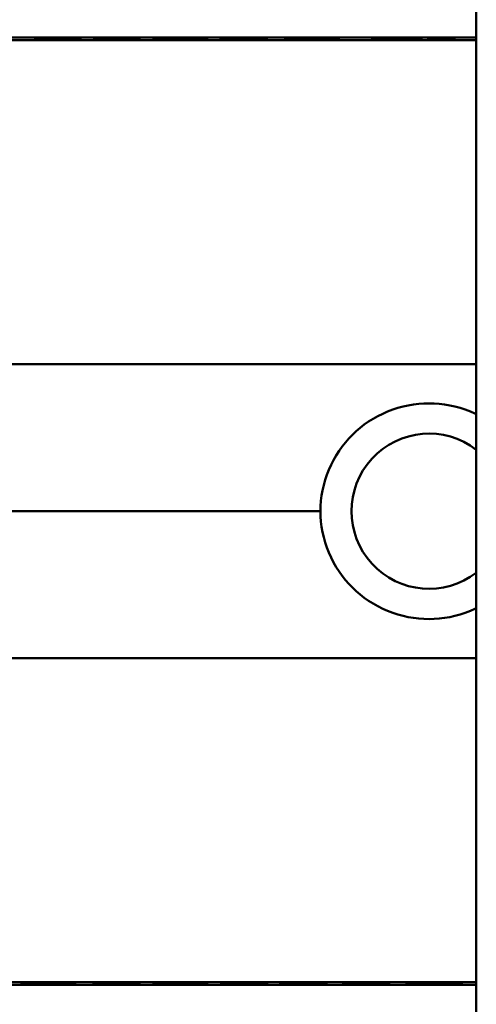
# Model space of a CAD drawing. Header units: millimetres. Extents: x 20 to 833, y 20 to 574.
# Tile 11 of 22: x 392 to 407, y 403 to 434. Entities that reach past the tile are written whole.
import ezdxf

# ---------------------------------------------------------------- set-up
doc = ezdxf.new("R2010")
doc.units = ezdxf.units.MM
doc.header["$LTSCALE"] = 2
doc.layers.add('Sichtbare Kanten(DIN)', color=7, linetype='Continuous', lineweight=50)
doc.layers.add('Sichtbare tangentiale Kanten(DIN)', color=7, linetype='Continuous', lineweight=50)

msp = doc.modelspace()

# ---------------------------------------------------------------- linework, layer by layer
at = {"layer": 'Sichtbare Kanten(DIN)'}
for p, q in [((406.81, 301.267), (406.81, 492.699)), ((387.321, 433.471), (406.81, 433.471)), ((392.92, 433.44), (392.92, 433.445)), ((393.068, 433.456), (393.068, 433.462)), ((393.155, 433.456), (393.155, 433.46)), ((393.608, 433.457), (393.608, 433.454)), ((393.825, 433.443), (393.837, 433.443)), ((393.825, 433.438), (393.825, 433.443)), ((393.896, 433.452), (393.884, 433.452)), ((394.012, 433.449), (394.012, 433.456)), ((394.017, 433.439), (394.017, 433.448)), ((394.142, 433.441), (394.142, 433.454)), ((394.791, 433.44), (394.791, 433.445)), ((394.939, 433.456), (394.939, 433.462)), ((395.025, 433.456), (395.025, 433.46)), ((395.478, 433.457), (395.478, 433.454)), ((395.695, 433.443), (395.708, 433.443)), ((395.695, 433.438), (395.695, 433.443)), ((395.766, 433.452), (395.754, 433.452)), ((395.882, 433.449), (395.882, 433.456)), ((395.887, 433.439), (395.887, 433.448)), ((396.012, 433.441), (396.012, 433.454)), ((396.853, 433.438), (396.576, 433.438)), ((396.853, 433.458), (396.853, 433.438)), ((397.997, 433.438), (397.997, 433.458)), ((398.274, 433.438), (397.997, 433.438)), ((398.679, 433.467), (400.166, 433.467)), ((398.679, 433.465), (398.679, 433.467)), ((399.889, 433.465), (398.679, 433.465)), ((398.694, 433.443), (399.889, 433.443)), ((398.694, 433.438), (398.694, 433.443)), ((400.166, 433.438), (398.694, 433.438)), ((398.826, 433.458), (399.889, 433.458)), ((398.826, 433.454), (398.826, 433.458)), ((399.889, 433.454), (398.826, 433.454)), ((399.889, 433.465), (399.889, 433.458)), ((399.889, 433.458), (399.889, 433.454)), ((399.889, 433.454), (399.889, 433.443)), ((399.889, 433.438), (399.889, 433.443)), ((400.166, 433.467), (400.166, 433.438)), ((400.749, 433.467), (401.026, 433.467)), ((400.749, 433.438), (400.749, 433.467)), ((401.026, 433.438), (400.749, 433.438)), ((401.026, 433.467), (401.026, 433.458)), ((401.026, 433.458), (402.17, 433.458)), ((401.026, 433.454), (401.026, 433.458)), ((402.17, 433.454), (401.026, 433.454)), ((401.026, 433.454), (401.026, 433.438)), ((402.17, 433.467), (402.447, 433.467)), ((402.17, 433.458), (402.17, 433.467)), ((402.17, 433.454), (402.17, 433.458)), ((402.17, 433.438), (402.17, 433.454)), ((402.447, 433.438), (402.17, 433.438)), ((402.447, 433.467), (402.447, 433.438)), ((403.508, 433.437), (403.508, 433.467)), ((405.075, 433.469), (405.075, 433.429)), ((406.123, 433.467), (405.284, 433.467)), ((405.284, 433.467), (405.284, 433.437)), ((405.284, 433.437), (406.123, 433.437)), ((406.123, 433.437), (406.123, 433.467)), ((406.81, 403.548), (377.094, 403.548)), ((387.321, 403.47), (406.81, 403.47)), ((392.384, 403.493), (392.385, 403.526)), ((392.661, 403.493), (392.384, 403.493)), ((392.385, 403.526), (392.663, 403.526)), ((392.661, 403.493), (392.661, 403.526)), ((392.662, 403.508), (392.661, 403.493)), ((392.663, 403.526), (392.662, 403.512)), ((392.662, 403.512), (392.662, 403.526)), ((392.662, 403.508), (392.662, 403.526)), ((392.662, 403.512), (393.81, 403.512)), ((393.81, 403.508), (392.662, 403.508)), ((393.809, 403.493), (393.81, 403.508)), ((394.087, 403.493), (393.809, 403.493)), ((393.81, 403.512), (393.811, 403.526)), ((393.81, 403.508), (393.81, 403.512)), ((393.811, 403.526), (394.089, 403.526)), ((394.087, 403.493), (394.087, 403.526)), ((394.089, 403.526), (394.087, 403.493)), ((394.672, 403.493), (394.674, 403.526)), ((396.164, 403.493), (394.672, 403.493)), ((394.674, 403.526), (396.151, 403.526)), ((394.95, 403.497), (394.95, 403.526)), ((394.951, 403.508), (394.95, 403.497)), ((394.95, 403.497), (396.164, 403.497)), ((394.951, 403.522), (394.951, 403.526)), ((394.951, 403.512), (394.951, 403.526)), ((394.951, 403.508), (394.951, 403.526)), ((396.151, 403.522), (394.951, 403.522)), ((394.951, 403.522), (394.951, 403.512)), ((394.951, 403.512), (396.017, 403.512)), ((396.017, 403.508), (394.951, 403.508)), ((396.017, 403.512), (396.017, 403.508)), ((396.017, 403.508), (396.017, 403.512)), ((396.151, 403.522), (396.151, 403.526)), ((396.151, 403.526), (396.151, 403.522)), ((396.164, 403.493), (396.164, 403.497)), ((396.164, 403.497), (396.164, 403.493)), ((396.571, 403.507), (396.572, 403.526)), ((396.572, 403.526), (396.85, 403.526)), ((396.85, 403.526), (396.849, 403.507)), ((396.849, 403.507), (396.849, 403.526)), ((397.418, 403.497), (397.425, 403.497)), ((397.997, 403.507), (397.998, 403.526)), ((397.998, 403.526), (398.276, 403.526)), ((398.276, 403.526), (398.275, 403.507)), ((398.968, 403.518), (398.968, 403.525)), ((399.087, 403.514), (399.099, 403.514)), ((399.159, 403.522), (399.146, 403.522)), ((399.37, 403.508), (399.37, 403.512)), ((399.517, 403.507), (399.517, 403.511)), ((399.83, 403.505), (399.83, 403.51)), ((399.917, 403.502), (399.917, 403.509)), ((399.917, 403.502), (399.917, 403.502)), ((400.14, 403.524), (400.066, 403.52)), ((400.066, 403.52), (400.066, 403.524)), ((400.845, 403.517), (400.845, 403.525)), ((400.964, 403.514), (400.976, 403.514)), ((401.036, 403.522), (401.023, 403.522)), ((401.247, 403.508), (401.247, 403.512)), ((401.394, 403.507), (401.394, 403.511)), ((401.707, 403.505), (401.707, 403.51)), ((401.794, 403.502), (401.794, 403.509)), ((401.794, 403.502), (401.794, 403.502)), ((401.943, 403.52), (401.943, 403.524)), ((402.017, 403.524), (401.943, 403.52)), ((402.586, 403.493), (402.587, 403.526)), ((404.077, 403.493), (402.586, 403.493)), ((402.587, 403.526), (404.065, 403.526)), ((402.864, 403.497), (402.864, 403.526)), ((402.864, 403.508), (402.864, 403.526)), ((402.864, 403.508), (402.864, 403.497)), ((403.931, 403.508), (402.864, 403.508)), ((402.864, 403.497), (404.078, 403.497)), ((402.865, 403.522), (402.865, 403.526)), ((402.865, 403.512), (402.865, 403.526)), ((404.064, 403.522), (402.865, 403.522)), ((402.865, 403.522), (402.865, 403.512)), ((402.865, 403.512), (403.931, 403.512)), ((403.931, 403.508), (403.931, 403.512)), ((403.931, 403.512), (403.931, 403.508)), ((404.065, 403.526), (404.064, 403.522)), ((404.064, 403.522), (404.064, 403.526)), ((404.077, 403.493), (404.077, 403.497)), ((404.078, 403.497), (404.077, 403.493)), ((404.598, 403.493), (404.6, 403.526)), ((404.879, 403.493), (404.598, 403.493)), ((404.6, 403.526), (405.568, 403.526)), ((404.879, 403.493), (404.879, 403.526)), ((404.88, 403.506), (404.879, 403.493)), ((404.88, 403.51), (404.88, 403.526)), ((404.88, 403.506), (404.88, 403.526)), ((404.881, 403.522), (404.88, 403.51)), ((404.88, 403.51), (405.535, 403.51)), ((405.507, 403.506), (404.88, 403.506)), ((404.881, 403.522), (404.881, 403.526)), ((405.535, 403.522), (404.881, 403.522)), ((405.507, 403.506), (405.507, 403.51)), ((406.063, 403.493), (405.507, 403.506)), ((405.801, 403.507), (405.801, 403.511)), ((405.801, 403.507), (406.383, 403.493)), ((405.976, 403.516), (405.976, 403.524)), ((406.063, 403.493), (406.063, 403.501)), ((406.383, 403.493), (406.063, 403.493))]:
    msp.add_line(p, q, dxfattribs=at)
msp.add_arc((405.31, 418.471), 2.458, 52.4012, 307.5988, dxfattribs=at)
for centre, major_axis, ratio, start_param, end_param in [((393.699, 433.449), (0.322, 0), 0.013262, 0.786802, 0.914041), ((392.307, 433.44), (-1.913, -0.011), 0.006639, 3.429951, 3.612913), ((395.57, 433.449), (0.322, 0), 0.013262, 0.786802, 0.914041), ((394.178, 433.44), (-1.913, -0.011), 0.006639, 3.429951, 3.612913), ((408.916, -3624.368), (0, 4057.838), 0.978322, 0.000968, 0.001362), ((390.568, -2508.2), (0, 2941.666), 0.977785, 6.278142, 6.278687), ((400.021, 403.551), (-3.451, -0.044), 0.011103, 6.282408, 7.000747), ((412.038, 403.765), (-15.189, -0.259), 0.004801, 6.282857, 6.55779), ((394.83, 403.551), (-3.445, 0.044), 0.011135, 2.422769, 3.141233), ((399.75, 403.513), (0.782, -0.005), 0.010226, 2.454807, 2.912638), ((399.105, 403.514), (0.106, -0.001), 0.007954, 4.233479, 4.541557), ((401.633, 403.506), (2.616, -0.013), 0.003817, 2.751869, 2.81101), ((398.675, 403.509), (1.242, -0.007), 0.008545, 5.745492, 6.267185), ((401.621, 403.513), (0.775, -0.004), 0.010239, 2.452004, 2.912297), ((400.982, 403.514), (0.106, -0.001), 0.007954, 4.233479, 4.541557), ((403.328, 403.507), (2.436, -0.012), 0.003979, 2.735207, 2.796166), ((400.55, 403.509), (1.243, -0.007), 0.008539, 5.745807, 6.267195), ((404.966, 403.508), (1.01, 0.008), 0.011054, 6.282232, 7.254977), ((404.906, 403.524), (1.327, -0.008), 0.012171, 5.452, 6.282808)]:
    msp.add_ellipse(centre, major_axis=major_axis, ratio=ratio, start_param=start_param, end_param=end_param, dxfattribs=at)
for points, knots in [([(392.934, 433.458), (392.906, 433.458), (392.882, 433.458), (392.844, 433.459), (392.829, 433.459), (392.798, 433.461), (392.792, 433.462), (392.807, 433.463), (392.826, 433.464), (392.892, 433.465), (392.941, 433.465), (393.049, 433.466), (393.124, 433.466), (393.334, 433.467), (393.441, 433.467), (393.607, 433.467), (393.757, 433.467), (394.115, 433.466), (394.199, 433.466), (394.294, 433.466)], [0, 0, 0, 0, 0.0114915, 0.0114915, 0.0227532, 0.0227532, 0.0450369, 0.0450369, 0.0645561, 0.0645561, 0.0860668, 0.0860668, 0.1052548, 0.1052548, 0.1231602, 0.1231602, 0.1329564, 0.1329564, 0.1429347, 0.1429347, 0.1429347, 0.1429347]), ([(392.92, 433.445), (393.067, 433.444), (393.203, 433.443), (393.434, 433.442), (393.512, 433.442), (393.667, 433.442), (393.753, 433.443), (393.825, 433.443)], [0, 0, 0, 0, 0.04647205, 0.04647205, 0.06998895, 0.06998895, 0.09284234, 0.09284234, 0.09284234, 0.09284234]), ([(393.884, 433.452), (393.752, 433.453), (393.554, 433.454), (393.305, 433.455), (393.221, 433.455), (393.067, 433.456), (392.993, 433.457), (392.934, 433.458)], [0, 0, 0, 0, 0.04648501, 0.04648501, 0.06986245, 0.06986245, 0.09248547, 0.09248547, 0.09248547, 0.09248547]), ([(393.61, 433.465), (393.547, 433.465), (393.483, 433.465), (393.421, 433.465), (393.347, 433.465), (393.297, 433.465), (393.264, 433.465), (393.216, 433.464), (393.178, 433.464), (393.144, 433.464), (393.121, 433.464), (393.103, 433.463), (393.09, 433.463), (393.076, 433.463), (393.069, 433.462), (393.068, 433.462)], [0, 0, 0, 0, 0.0188348, 0.0188348, 0.0188348, 0.0412232, 0.0412232, 0.0412232, 0.0734599, 0.0734599, 0.0734599, 0.0962138, 0.0962138, 0.0962138, 0.1202703, 0.1202703, 0.1202703, 0.1202703]), ([(393.068, 433.462), (393.068, 433.461), (393.072, 433.461), (393.085, 433.461), (393.099, 433.46), (393.119, 433.46), (393.155, 433.46)], [0, 0, 0, 0, 0.01167029, 0.01167029, 0.01167029, 0.02361101, 0.02361101, 0.02361101, 0.02361101]), ([(393.155, 433.46), (393.192, 433.459), (393.242, 433.459), (393.296, 433.459), (393.351, 433.458), (393.403, 433.458), (393.467, 433.458)], [0, 0, 0, 0, 0.01715883, 0.01715883, 0.01715883, 0.03436624, 0.03436624, 0.03436624, 0.03436624]), ([(394.276, 433.447), (394.269, 433.446), (394.249, 433.445), (394.176, 433.442), (394.13, 433.441), (394.026, 433.439), (393.95, 433.439), (393.803, 433.438), (393.713, 433.437), (393.528, 433.437), (393.435, 433.437), (393.343, 433.437)], [0, 0, 0, 0, 0.0226843, 0.0226843, 0.0471214, 0.0471214, 0.0950996, 0.0950996, 0.1652353, 0.1652353, 0.2353795, 0.2353795, 0.2353795, 0.2353795]), ([(393.467, 433.458), (393.491, 433.458), (393.514, 433.458), (393.537, 433.458), (393.539, 433.458), (393.55, 433.458), (393.562, 433.458), (393.578, 433.458), (393.596, 433.458), (393.608, 433.457)], [0, 0, 0, 0, 0.007243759, 0.007243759, 0.007243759, 0.007783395, 0.007783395, 0.007783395, 0.008527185, 0.008527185, 0.008527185, 0.008527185]), ([(393.608, 433.457), (393.694, 433.457), (393.755, 433.457), (393.823, 433.457), (393.89, 433.456), (393.954, 433.456), (394.012, 433.456)], [0, 0, 0, 0, 0.02152225, 0.02152225, 0.02152225, 0.04305819, 0.04305819, 0.04305819, 0.04305819]), ([(393.837, 433.443), (393.865, 433.444), (393.892, 433.444), (393.915, 433.444), (393.938, 433.445), (393.957, 433.445), (393.973, 433.445), (393.981, 433.446), (393.989, 433.446), (393.997, 433.446), (394.003, 433.447), (394.008, 433.447), (394.012, 433.447), (394.019, 433.448), (394.018, 433.448), (394.012, 433.449), (394.006, 433.45), (393.996, 433.45), (393.982, 433.45), (393.967, 433.451), (393.949, 433.451), (393.927, 433.452)], [0, 0, 0, 0, 0.00910864, 0.00910864, 0.00910864, 0.01796935, 0.01796935, 0.01796935, 0.02226226, 0.02226226, 0.02226226, 0.02577904, 0.02577904, 0.02577904, 0.03210922, 0.03210922, 0.03210922, 0.0373818, 0.0373818, 0.0373818, 0.04265759, 0.04265759, 0.04265759, 0.04265759]), ([(394.142, 433.454), (394.169, 433.454), (394.194, 433.453), (394.214, 433.453), (394.233, 433.452), (394.248, 433.452), (394.258, 433.451), (394.269, 433.451), (394.275, 433.45), (394.278, 433.45), (394.279, 433.449), (394.28, 433.449), (394.28, 433.449), (394.28, 433.448), (394.279, 433.448), (394.276, 433.447)], [0, 0, 0, 0, 0.01175175, 0.01175175, 0.01175175, 0.02263408, 0.02263408, 0.02263408, 0.03418299, 0.03418299, 0.03418299, 0.0383665, 0.0383665, 0.0383665, 0.0427469, 0.0427469, 0.0427469, 0.0427469]), ([(394.804, 433.458), (394.776, 433.458), (394.753, 433.458), (394.714, 433.459), (394.7, 433.459), (394.669, 433.461), (394.662, 433.462), (394.677, 433.463), (394.696, 433.464), (394.763, 433.465), (394.811, 433.465), (394.92, 433.466), (394.994, 433.466), (395.204, 433.467), (395.312, 433.467), (395.477, 433.467), (395.628, 433.467), (395.985, 433.466), (396.069, 433.466), (396.165, 433.466)], [0, 0, 0, 0, 0.0114915, 0.0114915, 0.0227532, 0.0227532, 0.0450369, 0.0450369, 0.0645561, 0.0645561, 0.0860667, 0.0860667, 0.1052546, 0.1052546, 0.12316, 0.12316, 0.1329562, 0.1329562, 0.1429345, 0.1429345, 0.1429345, 0.1429345]), ([(394.791, 433.445), (394.937, 433.444), (395.073, 433.443), (395.304, 433.442), (395.382, 433.442), (395.537, 433.442), (395.624, 433.443), (395.695, 433.443)], [0, 0, 0, 0, 0.04647205, 0.04647205, 0.06998895, 0.06998895, 0.09284234, 0.09284234, 0.09284234, 0.09284234]), ([(395.754, 433.452), (395.623, 433.453), (395.424, 433.454), (395.175, 433.455), (395.091, 433.455), (394.938, 433.456), (394.864, 433.457), (394.804, 433.458)], [0, 0, 0, 0, 0.04648501, 0.04648501, 0.06986246, 0.06986246, 0.09248548, 0.09248548, 0.09248548, 0.09248548]), ([(395.48, 433.465), (395.418, 433.465), (395.354, 433.465), (395.292, 433.465), (395.218, 433.465), (395.167, 433.465), (395.134, 433.465), (395.087, 433.464), (395.048, 433.464), (395.015, 433.464), (394.992, 433.464), (394.973, 433.463), (394.96, 433.463), (394.946, 433.463), (394.94, 433.462), (394.939, 433.462)], [0, 0, 0, 0, 0.0188348, 0.0188348, 0.0188348, 0.0412232, 0.0412232, 0.0412232, 0.0734599, 0.0734599, 0.0734599, 0.0962138, 0.0962138, 0.0962138, 0.1202703, 0.1202703, 0.1202703, 0.1202703]), ([(394.939, 433.462), (394.939, 433.461), (394.943, 433.461), (394.956, 433.461), (394.969, 433.46), (394.99, 433.46), (395.025, 433.46)], [0, 0, 0, 0, 0.01167029, 0.01167029, 0.01167029, 0.02361101, 0.02361101, 0.02361101, 0.02361101]), ([(395.025, 433.46), (395.063, 433.459), (395.112, 433.459), (395.167, 433.459), (395.221, 433.458), (395.274, 433.458), (395.338, 433.458)], [0, 0, 0, 0, 0.01715883, 0.01715883, 0.01715883, 0.03436624, 0.03436624, 0.03436624, 0.03436624]), ([(396.146, 433.447), (396.139, 433.446), (396.119, 433.445), (396.046, 433.442), (396, 433.441), (395.896, 433.439), (395.821, 433.439), (395.673, 433.438), (395.584, 433.437), (395.398, 433.437), (395.306, 433.437), (395.214, 433.437)], [0, 0, 0, 0, 0.0226843, 0.0226843, 0.0471214, 0.0471214, 0.0950996, 0.0950996, 0.1652353, 0.1652353, 0.2353795, 0.2353795, 0.2353795, 0.2353795]), ([(395.338, 433.458), (395.361, 433.458), (395.384, 433.458), (395.408, 433.458), (395.41, 433.458), (395.421, 433.458), (395.432, 433.458), (395.448, 433.458), (395.467, 433.458), (395.478, 433.457)], [0, 0, 0, 0, 0.007243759, 0.007243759, 0.007243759, 0.007783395, 0.007783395, 0.007783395, 0.008527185, 0.008527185, 0.008527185, 0.008527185]), ([(395.478, 433.457), (395.565, 433.457), (395.625, 433.457), (395.693, 433.457), (395.761, 433.456), (395.825, 433.456), (395.882, 433.456)], [0, 0, 0, 0, 0.02152225, 0.02152225, 0.02152225, 0.04305819, 0.04305819, 0.04305819, 0.04305819]), ([(395.708, 433.443), (395.736, 433.444), (395.762, 433.444), (395.786, 433.444), (395.809, 433.445), (395.828, 433.445), (395.843, 433.445), (395.851, 433.446), (395.859, 433.446), (395.867, 433.446), (395.873, 433.447), (395.879, 433.447), (395.882, 433.447), (395.889, 433.448), (395.889, 433.448), (395.882, 433.449), (395.876, 433.45), (395.866, 433.45), (395.852, 433.45), (395.838, 433.451), (395.819, 433.451), (395.797, 433.452)], [0, 0, 0, 0, 0.00910864, 0.00910864, 0.00910864, 0.01796935, 0.01796935, 0.01796935, 0.02226226, 0.02226226, 0.02226226, 0.02577904, 0.02577904, 0.02577904, 0.03210922, 0.03210922, 0.03210922, 0.0373818, 0.0373818, 0.0373818, 0.04265759, 0.04265759, 0.04265759, 0.04265759]), ([(396.012, 433.454), (396.039, 433.454), (396.064, 433.453), (396.085, 433.453), (396.104, 433.452), (396.118, 433.452), (396.129, 433.451), (396.14, 433.451), (396.146, 433.45), (396.148, 433.45), (396.149, 433.449), (396.15, 433.449), (396.15, 433.449), (396.15, 433.448), (396.149, 433.448), (396.146, 433.447)], [0, 0, 0, 0, 0.01175174, 0.01175174, 0.01175174, 0.02263405, 0.02263405, 0.02263405, 0.03418298, 0.03418298, 0.03418298, 0.0383665, 0.0383665, 0.0383665, 0.0427469, 0.0427469, 0.0427469, 0.0427469]), ([(396.576, 433.438), (396.576, 433.446), (396.576, 433.452), (396.576, 433.458), (396.572, 433.46), (396.635, 433.463), (396.671, 433.464), (396.773, 433.465), (396.834, 433.465), (396.99, 433.466), (397.085, 433.467), (397.324, 433.467), (397.47, 433.467), (397.689, 433.467), (397.796, 433.466), (397.97, 433.466), (398.037, 433.465), (398.15, 433.464), (398.191, 433.463), (398.239, 433.462), (398.252, 433.461), (398.266, 433.46), (398.269, 433.46), (398.272, 433.459), (398.273, 433.459), (398.273, 433.459), (398.274, 433.458), (398.274, 433.458), (398.274, 433.458), (398.274, 433.458), (398.274, 433.458), (398.274, 433.458), (398.274, 433.458), (398.274, 433.458), (398.274, 433.458), (398.274, 433.458), (398.274, 433.458), (398.274, 433.458), (398.274, 433.458), (398.274, 433.458), (398.274, 433.458), (398.274, 433.453), (398.274, 433.446), (398.274, 433.438)], [0, 0, 0, 0, 0.1092334, 0.1092334, 0.1490232, 0.1490232, 0.1726138, 0.1726138, 0.1937378, 0.1937378, 0.2182547, 0.2182547, 0.2526067, 0.2526067, 0.2870093, 0.2870093, 0.3152043, 0.3152043, 0.3443314, 0.3443314, 0.3644971, 0.3644971, 0.3751144, 0.3751144, 0.3803766, 0.3803766, 0.3830492, 0.3830492, 0.38432, 0.38432, 0.3850207, 0.3850207, 0.3856281, 0.3856281, 0.3856453, 0.3856453, 0.3856529, 0.3856529, 0.385659, 0.385659, 0.3856615, 0.3856615, 0.5126043, 0.5126043, 0.5126043, 0.5126043]), ([(397.997, 433.438), (397.997, 433.444), (397.997, 433.449), (397.997, 433.453), (397.997, 433.455), (397.997, 433.457), (397.997, 433.458), (397.997, 433.459), (397.996, 433.459), (397.993, 433.46), (397.986, 433.46), (397.97, 433.461), (397.937, 433.462), (397.914, 433.463), (397.883, 433.463), (397.843, 433.464), (397.802, 433.464), (397.754, 433.464), (397.7, 433.464), (397.637, 433.465), (397.569, 433.465), (397.5, 433.465), (397.482, 433.465), (397.458, 433.465), (397.429, 433.465), (397.365, 433.465), (397.281, 433.465), (397.198, 433.465), (397.14, 433.464), (397.086, 433.464), (397.039, 433.464), (396.995, 433.464), (396.961, 433.463), (396.934, 433.463), (396.905, 433.462), (396.885, 433.461), (396.873, 433.461), (396.858, 433.46), (396.853, 433.459), (396.853, 433.458)], [0, 0, 0, 0, 0.0858896, 0.0858896, 0.0858896, 0.1279276, 0.1279276, 0.1279276, 0.1432993, 0.1432993, 0.1432993, 0.1836295, 0.1836295, 0.1836295, 0.21198, 0.21198, 0.21198, 0.2404515, 0.2404515, 0.2404515, 0.2735893, 0.2735893, 0.2735893, 0.2822713, 0.2822713, 0.2822713, 0.3015509, 0.3015509, 0.3015509, 0.3153228, 0.3153228, 0.3153228, 0.328077, 0.328077, 0.328077, 0.3418436, 0.3418436, 0.3418436, 0.3581502, 0.3581502, 0.3581502, 0.3581502]), ([(397.254, 433.471), (397.254, 433.471), (397.254, 433.471), (397.254, 433.471), (397.254, 433.471), (397.255, 433.471), (397.255, 433.471), (397.256, 433.471), (397.257, 433.471), (397.262, 433.471), (397.265, 433.471), (397.275, 433.471), (397.282, 433.471), (397.302, 433.471), (397.315, 433.471), (399.514, 433.471), (401.702, 433.471), (403.889, 433.471)], [0, 0, 0, 0, 0.000016, 0.000016, 0.0000801, 0.0000801, 0.0002083, 0.0002083, 0.0004646, 0.0004646, 0.0014898, 0.0014898, 0.0035403, 0.0035403, 0.007385, 0.007385, 0.6635937, 0.6635937, 0.6635937, 0.6635937]), ([(406.754, 433.471), (406.754, 433.471), (406.754, 433.471), (406.754, 433.471), (406.754, 433.471), (406.754, 433.471), (406.754, 433.471), (406.754, 433.471), (406.754, 433.471), (406.759, 433.471), (406.763, 433.471), (406.771, 433.471), (406.775, 433.471), (406.788, 433.471), (406.796, 433.471), (406.806, 433.471), (406.808, 433.471), (406.81, 433.471)], [0.000004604, 0.000004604, 0.000004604, 0.000004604, 0.000013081, 0.000013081, 0.000025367, 0.000025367, 0.000064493, 0.000064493, 0.000103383, 0.000103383, 0.001348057, 0.001348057, 0.002591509, 0.002591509, 0.005078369, 0.005078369, 0.005692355, 0.005692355, 0.005692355, 0.005692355]), ([(406.81, 421.545), (406.748, 421.575), (406.685, 421.603), (406.198, 421.802), (405.74, 421.886), (404.88, 421.886), (404.421, 421.801), (403.575, 421.455), (403.188, 421.194), (402.575, 420.589), (402.309, 420.204), (401.955, 419.361), (401.867, 418.902), (401.867, 418.471)], [-1.1817725, -1.1817725, -1.1817725, -1.1817725, -1.1622062, -1.1622062, -1.0334154, -1.0334154, -0.9043555, -0.9043555, -0.7752956, -0.7752956, -0.6460012, -0.6460012, -0.5167398, -0.5167398, -0.5167398, -0.5167398]), ([(406.81, 415.396), (406.748, 415.366), (406.685, 415.338), (406.198, 415.14), (405.74, 415.055), (405.31, 415.055), (404.88, 415.055), (404.421, 415.14), (403.575, 415.486), (403.188, 415.747), (402.575, 416.352), (402.309, 416.737), (401.955, 417.58), (401.867, 418.04), (401.867, 418.471), (401.867, 418.471), (401.867, 418.471)], [1.9184747, 1.9184747, 1.9184747, 1.9184747, 1.9380413, 1.9380413, 2.0668318, 2.0668318, 2.0668318, 2.1958916, 2.1958916, 2.3249514, 2.3249514, 2.4542456, 2.4542456, 2.5835399, 2.5835399, 2.5835728, 2.5835728, 2.5835728, 2.5835728]), ([(397.425, 403.497), (397.46, 403.497), (397.494, 403.497), (397.594, 403.497), (397.659, 403.497), (397.77, 403.498), (397.815, 403.499), (397.893, 403.5), (397.922, 403.501), (397.984, 403.503), (397.997, 403.505), (397.997, 403.507)], [-0.09871822, -0.09871822, -0.09871822, -0.09871822, -0.08841169, -0.08841169, -0.06862142, -0.06862142, -0.05132957, -0.05132957, -0.03330955, -0.03330955, 0, 0, 0, 0])]:
    msp.add_open_spline(points, degree=3, knots=knots, dxfattribs=at)
for points in [[(392.847, 433.44), (392.871, 433.442), (392.896, 433.444), (392.92, 433.445)], [(393.343, 433.437), (393.333, 433.437), (393.322, 433.437), (393.312, 433.438)], [(394.294, 433.466), (394.273, 433.465), (394.252, 433.464), (394.231, 433.463)], [(394.717, 433.44), (394.742, 433.442), (394.766, 433.444), (394.791, 433.445)], [(395.214, 433.437), (395.203, 433.437), (395.193, 433.437), (395.182, 433.438)], [(396.165, 433.466), (396.143, 433.465), (396.122, 433.464), (396.101, 433.463)], [(398.686, 403.495), (398.69, 403.496), (398.75, 403.5), (398.75, 403.5)], [(399.216, 403.493), (398.972, 403.493), (398.729, 403.495), (398.686, 403.495)], [(398.97, 403.51), (398.816, 403.511), (398.699, 403.514), (398.702, 403.517)], [(398.702, 403.517), (398.703, 403.518), (398.708, 403.519), (398.711, 403.519)], [(398.711, 403.519), (398.735, 403.521), (398.843, 403.524), (399.051, 403.525)], [(398.75, 403.5), (398.75, 403.5), (398.938, 403.498), (399.147, 403.497)], [(398.989, 403.519), (398.945, 403.518), (398.972, 403.515), (399.056, 403.514)], [(399.37, 403.508), (399.194, 403.508), (399.072, 403.509), (398.97, 403.51)], [(399.051, 403.525), (399.228, 403.526), (399.4, 403.527), (399.642, 403.526)], [(399.099, 403.514), (399.18, 403.513), (399.301, 403.512), (399.481, 403.512)], [(399.147, 403.497), (399.393, 403.496), (399.596, 403.496), (399.742, 403.498)], [(399.724, 403.522), (399.538, 403.523), (399.373, 403.523), (399.213, 403.522)], [(399.412, 403.493), (399.349, 403.493), (399.286, 403.493), (399.216, 403.493)], [(399.517, 403.507), (399.495, 403.507), (399.372, 403.508), (399.37, 403.508)], [(399.905, 403.494), (399.772, 403.493), (399.61, 403.493), (399.412, 403.493)], [(399.481, 403.512), (399.752, 403.511), (399.908, 403.509), (400.031, 403.508)], [(399.83, 403.505), (399.765, 403.506), (399.663, 403.507), (399.517, 403.507)], [(399.642, 403.526), (399.744, 403.526), (399.897, 403.526), (400.025, 403.525)], [(400.066, 403.52), (400.066, 403.52), (399.826, 403.521), (399.724, 403.522)], [(399.917, 403.502), (399.917, 403.503), (399.893, 403.504), (399.83, 403.505)], [(400.184, 403.503), (400.212, 403.5), (400.138, 403.497), (399.905, 403.494)], [(400.025, 403.525), (400.061, 403.525), (400.14, 403.524), (400.14, 403.524)], [(400.031, 403.508), (400.113, 403.507), (400.166, 403.505), (400.184, 403.503)], [(400.563, 403.495), (400.567, 403.496), (400.627, 403.5), (400.627, 403.5)], [(401.093, 403.493), (400.849, 403.493), (400.606, 403.495), (400.563, 403.495)], [(400.847, 403.51), (400.693, 403.511), (400.576, 403.513), (400.579, 403.517)], [(400.579, 403.517), (400.58, 403.518), (400.584, 403.519), (400.588, 403.519)], [(400.588, 403.519), (400.612, 403.521), (400.719, 403.524), (400.927, 403.525)], [(400.627, 403.5), (400.627, 403.5), (400.814, 403.498), (401.024, 403.497)], [(400.866, 403.519), (400.822, 403.518), (400.848, 403.515), (400.933, 403.514)], [(401.247, 403.508), (401.07, 403.508), (400.949, 403.509), (400.847, 403.51)], [(400.927, 403.525), (401.105, 403.526), (401.277, 403.527), (401.519, 403.526)], [(400.976, 403.514), (401.057, 403.513), (401.177, 403.512), (401.358, 403.512)], [(401.024, 403.497), (401.27, 403.496), (401.473, 403.496), (401.619, 403.498)], [(401.601, 403.522), (401.415, 403.523), (401.249, 403.523), (401.09, 403.522)], [(401.288, 403.493), (401.226, 403.493), (401.163, 403.493), (401.093, 403.493)], [(401.394, 403.507), (401.371, 403.507), (401.249, 403.508), (401.247, 403.508)], [(401.782, 403.494), (401.649, 403.493), (401.487, 403.493), (401.288, 403.493)], [(401.358, 403.512), (401.629, 403.511), (401.785, 403.509), (401.908, 403.508)], [(401.707, 403.505), (401.642, 403.506), (401.54, 403.507), (401.394, 403.507)], [(401.519, 403.526), (401.621, 403.526), (401.774, 403.526), (401.901, 403.525)], [(401.943, 403.52), (401.943, 403.52), (401.702, 403.521), (401.601, 403.522)], [(401.794, 403.502), (401.794, 403.503), (401.77, 403.504), (401.707, 403.505)], [(402.061, 403.503), (402.089, 403.5), (402.015, 403.497), (401.782, 403.494)], [(401.901, 403.525), (401.938, 403.524), (402.017, 403.524), (402.017, 403.524)], [(401.908, 403.508), (401.99, 403.507), (402.043, 403.505), (402.061, 403.503)], [(405.535, 403.51), (405.736, 403.51), (405.976, 403.511), (405.976, 403.516)], [(405.568, 403.526), (405.893, 403.526), (406.234, 403.523), (406.233, 403.516)]]:
    msp.add_open_spline(points, degree=3, dxfattribs=at)
for points, weights, knots in [([(393.312, 433.438), (393.251, 433.438), (393.192, 433.438), (393.136, 433.438), (393.076, 433.439), (393.02, 433.439), (392.965, 433.439), (392.93, 433.44), (392.895, 433.44), (392.86, 433.44), (392.856, 433.44), (392.851, 433.44), (392.847, 433.44)], [1, 0.999971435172, 0.999971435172, 1, 0.999946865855, 0.999946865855, 1, 0.999474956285, 0.999474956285, 1, 1, 1, 1], [0, 0, 0, 0, 0.01792662, 0.01792662, 0.01792662, 0.0358754, 0.0358754, 0.0358754, 0.04736768, 0.04736768, 0.04736768, 0.04890663, 0.04890663, 0.04890663, 0.04890663]), ([(394.231, 433.463), (394.151, 433.464), (394.075, 433.464), (394.002, 433.464), (393.961, 433.464), (393.921, 433.464), (393.881, 433.465), (393.84, 433.465), (393.799, 433.465), (393.757, 433.465), (393.721, 433.465), (393.684, 433.465), (393.647, 433.465), (393.634, 433.465), (393.622, 433.465), (393.61, 433.465)], [1, 1.00798459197, 1.00798459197, 1, 1.00194930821, 1.00194930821, 1, 1.00189086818, 1.00189086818, 1, 1, 1, 1, 1.00147352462, 1.00147352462, 1], [0, 0, 0, 0, 0.02429045, 0.02429045, 0.02429045, 0.03732361, 0.03732361, 0.03732361, 0.05061544, 0.05061544, 0.05061544, 0.06177209, 0.06177209, 0.06177209, 0.06549098, 0.06549098, 0.06549098, 0.06549098]), ([(395.182, 433.438), (395.121, 433.438), (395.062, 433.438), (395.006, 433.438), (394.947, 433.439), (394.89, 433.439), (394.836, 433.439), (394.8, 433.44), (394.765, 433.44), (394.731, 433.44), (394.726, 433.44), (394.722, 433.44), (394.717, 433.44)], [1, 0.999971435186, 0.999971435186, 1, 0.999946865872, 0.999946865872, 1, 0.999474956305, 0.999474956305, 1, 1, 1, 1], [0, 0, 0, 0, 0.01792662, 0.01792662, 0.01792662, 0.0358754, 0.0358754, 0.0358754, 0.04736768, 0.04736768, 0.04736768, 0.04890663, 0.04890663, 0.04890663, 0.04890663]), ([(396.101, 433.463), (396.021, 433.464), (395.945, 433.464), (395.872, 433.464), (395.832, 433.464), (395.792, 433.464), (395.752, 433.465), (395.71, 433.465), (395.669, 433.465), (395.628, 433.465), (395.591, 433.465), (395.554, 433.465), (395.517, 433.465), (395.505, 433.465), (395.492, 433.465), (395.48, 433.465)], [1, 1.00798459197, 1.00798459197, 1, 1.00194930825, 1.00194930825, 1, 1.00189086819, 1.00189086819, 1, 1, 1, 1, 1.00147352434, 1.00147352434, 1], [0, 0, 0, 0, 0.02429045, 0.02429045, 0.02429045, 0.03732361, 0.03732361, 0.03732361, 0.05061544, 0.05061544, 0.05061544, 0.06177209, 0.06177209, 0.06177209, 0.06549098, 0.06549098, 0.06549098, 0.06549098])]:
    msp.add_rational_spline(points, weights, degree=3, knots=knots, dxfattribs=at)
at = {"layer": 'Sichtbare tangentiale Kanten(DIN)'}
for p, q in [((406.81, 433.393), (377.094, 433.393)), ((393.467, 433.454), (393.467, 433.458)), ((393.837, 433.438), (393.837, 433.443)), ((395.338, 433.454), (395.338, 433.458)), ((395.708, 433.438), (395.708, 433.443)), ((406.81, 423.128), (381.859, 423.128)), ((381.898, 418.471), (401.867, 418.471)), ((406.81, 413.813), (381.859, 413.813)), ((396.849, 403.507), (396.849, 403.526)), ((397.422, 403.493), (397.422, 403.497)), ((398.275, 403.507), (398.275, 403.526)), ((398.97, 403.51), (398.97, 403.517)), ((398.989, 403.519), (398.989, 403.525)), ((399.146, 403.522), (399.146, 403.526)), ((399.159, 403.522), (399.159, 403.526)), ((399.213, 403.522), (399.213, 403.526)), ((399.216, 403.493), (399.216, 403.497)), ((399.412, 403.493), (399.412, 403.497)), ((399.724, 403.522), (399.724, 403.526)), ((399.905, 403.494), (399.905, 403.501)), ((400.847, 403.51), (400.847, 403.517)), ((400.866, 403.519), (400.866, 403.525)), ((401.023, 403.522), (401.023, 403.526)), ((401.036, 403.522), (401.036, 403.526)), ((401.09, 403.522), (401.09, 403.526)), ((401.093, 403.493), (401.093, 403.497)), ((401.288, 403.493), (401.288, 403.497)), ((401.601, 403.522), (401.601, 403.526)), ((401.782, 403.494), (401.782, 403.501)), ((405.535, 403.522), (405.535, 403.526))]:
    msp.add_line(p, q, dxfattribs=at)

doc.saveas('drawing.dxf')
